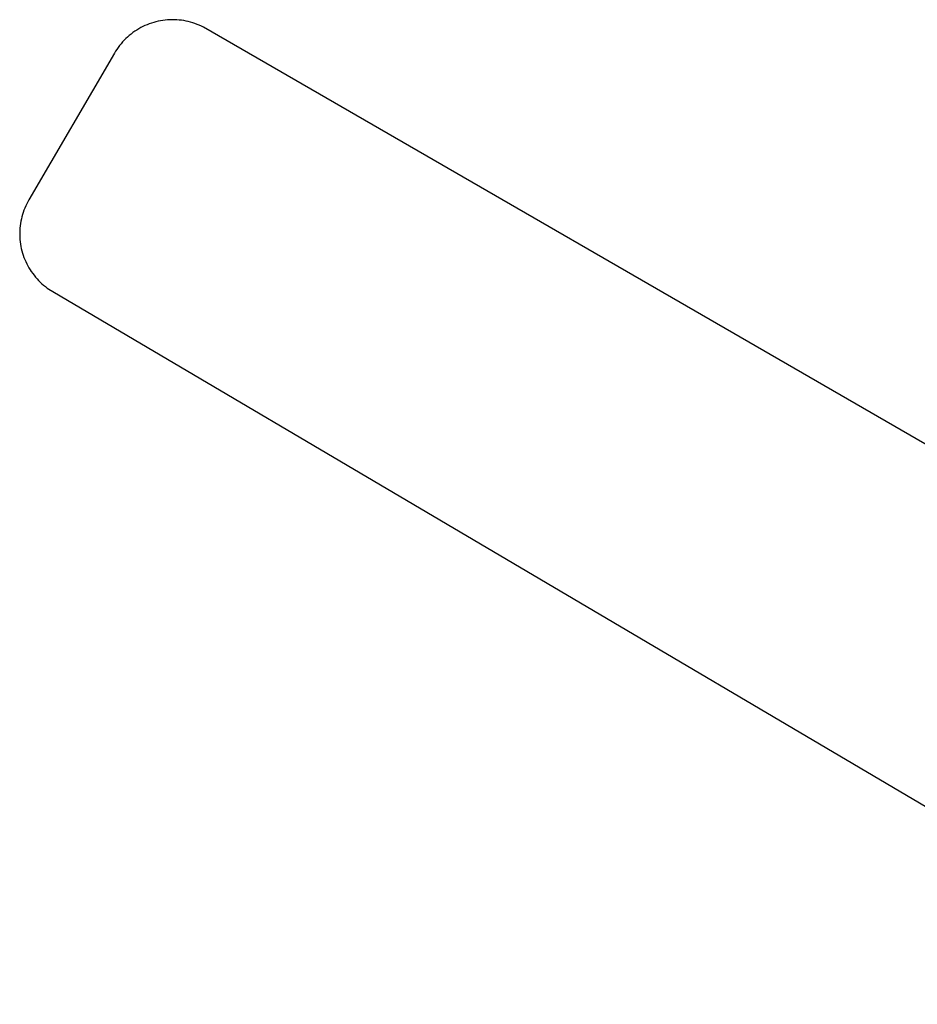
# Model space of a CAD drawing. Header units: millimetres. Extents: x 5973 to 8465, y 6091 to 7660.
# Tile 3 of 20: x 5973 to 6305, y 7296 to 7660. Entities that reach past the tile are written whole.
import ezdxf

# ---------------------------------------------------------------- set-up
doc = ezdxf.new("R2010")
doc.units = ezdxf.units.MM
doc.layers.add('Make2D$Visible$Curvas', color=7, linetype='Continuous')

msp = doc.modelspace()

# ---------------------------------------------------------------- linework, layer by layer
at = {"layer": 'Make2D$Visible$Curvas', "color": 7, "lineweight": -3, "true_color": 0xffffff}
for p, q in [((6024.21, 7659.8), (6023.37, 7659.6)), ((6025.05, 7659.97), (6024.21, 7659.8)), ((6025.9, 7660.1), (6025.05, 7659.97)), ((6026.76, 7660.21), (6025.9, 7660.1)), ((6027.62, 7660.29), (6026.76, 7660.21)), ((6028.48, 7660.35), (6027.62, 7660.29)), ((6029.34, 7660.37), (6028.48, 7660.35)), ((6030.2, 7660.36), (6029.34, 7660.37)), ((6031.06, 7660.32), (6030.2, 7660.36)), ((6031.92, 7660.25), (6031.06, 7660.32)), ((6032.77, 7660.15), (6031.92, 7660.25)), ((6033.62, 7660.02), (6032.77, 7660.15)), ((6034.47, 7659.86), (6033.62, 7660.02)), ((6035.31, 7659.68), (6034.47, 7659.86)), ((6015.56, 7656.08), (6014.86, 7655.59)), ((6016.28, 7656.55), (6015.56, 7656.08)), ((6017.02, 7657), (6016.28, 7656.55)), ((6017.77, 7657.42), (6017.02, 7657)), ((6018.53, 7657.81), (6017.77, 7657.42)), ((6019.31, 7658.18), (6018.53, 7657.81)), ((6020.1, 7658.52), (6019.31, 7658.18)), ((6020.91, 7658.83), (6020.1, 7658.52)), ((6021.72, 7659.12), (6020.91, 7658.83)), ((6022.54, 7659.37), (6021.72, 7659.12)), ((6023.37, 7659.6), (6022.54, 7659.37)), ((6036.14, 7659.46), (6035.31, 7659.68)), ((6036.97, 7659.22), (6036.14, 7659.46)), ((6037.78, 7658.94), (6036.97, 7659.22)), ((6038.59, 7658.64), (6037.78, 7658.94)), ((6039.39, 7658.31), (6038.59, 7658.64)), ((6040.17, 7657.95), (6039.39, 7658.31)), ((6040.94, 7657.57), (6040.17, 7657.95)), ((6470.83, 7409.31), (6040.94, 7657.57)), ((6011.62, 7652.76), (6011.03, 7652.13)), ((6012.22, 7653.37), (6011.62, 7652.76)), ((6012.85, 7653.96), (6012.22, 7653.37)), ((6013.5, 7654.52), (6012.85, 7653.96)), ((6014.17, 7655.07), (6013.5, 7654.52)), ((6014.86, 7655.59), (6014.17, 7655.07)), ((6008.91, 7649.41), (6008.45, 7648.69)), ((6009.41, 7650.12), (6008.91, 7649.41)), ((6009.93, 7650.81), (6009.41, 7650.12)), ((6010.47, 7651.47), (6009.93, 7650.81)), ((6011.03, 7652.13), (6010.47, 7651.47)), ((6008, 7647.95), (5976.42, 7593.78)), ((6008.45, 7648.69), (6008, 7647.95)), ((5974.9, 7590.75), (5974.58, 7589.96)), ((5975.24, 7591.53), (5974.9, 7590.75)), ((5975.61, 7592.29), (5975.24, 7591.53)), ((5976, 7593.05), (5975.61, 7592.29)), ((5976.42, 7593.78), (5976, 7593.05)), ((5973.81, 7587.54), (5973.6, 7586.71)), ((5974.04, 7588.36), (5973.81, 7587.54)), ((5974.3, 7589.16), (5974.04, 7588.36)), ((5974.58, 7589.96), (5974.3, 7589.16)), ((5973.08, 7583.36), (5973.02, 7582.52)), ((5973.17, 7584.21), (5973.08, 7583.36)), ((5973.28, 7585.05), (5973.17, 7584.21)), ((5973.43, 7585.88), (5973.28, 7585.05)), ((5973.6, 7586.71), (5973.43, 7585.88)), ((5973.02, 7582.52), (5972.99, 7581.67)), ((5972.99, 7581.67), (5972.99, 7580.82)), ((5972.99, 7580.82), (5973.01, 7579.97)), ((5973.01, 7579.97), (5973.07, 7579.12)), ((5973.07, 7579.12), (5973.16, 7578.28)), ((5973.16, 7578.28), (5973.27, 7577.44)), ((5973.27, 7577.44), (5973.42, 7576.6)), ((5973.42, 7576.6), (5973.59, 7575.77)), ((5973.59, 7575.77), (5973.79, 7574.95)), ((5973.79, 7574.95), (5974.02, 7574.13)), ((5974.02, 7574.13), (5974.28, 7573.32)), ((5974.28, 7573.32), (5974.56, 7572.52)), ((5974.56, 7572.52), (5974.87, 7571.73)), ((5974.87, 7571.73), (5975.21, 7570.95)), ((5975.21, 7570.95), (5975.58, 7570.19)), ((5975.58, 7570.19), (5975.97, 7569.43)), ((5975.97, 7569.43), (5976.39, 7568.69)), ((5976.39, 7568.69), (5976.83, 7567.97)), ((5976.83, 7567.97), (5977.29, 7567.26)), ((5977.29, 7567.26), (5977.79, 7566.57)), ((5977.79, 7566.57), (5978.3, 7565.89)), ((5978.3, 7565.89), (5978.84, 7565.23)), ((5978.84, 7565.23), (5979.4, 7564.6)), ((5979.4, 7564.6), (5979.98, 7563.98)), ((5979.98, 7563.98), (5980.58, 7563.38)), ((5980.58, 7563.38), (5981.2, 7562.8)), ((5981.2, 7562.8), (5981.84, 7562.25)), ((5981.84, 7562.25), (5982.5, 7561.71)), ((5982.5, 7561.71), (5983.18, 7561.2)), ((5983.18, 7561.2), (6431.81, 7296.49))]:
    msp.add_line(p, q, dxfattribs=at)

doc.saveas('drawing.dxf')
